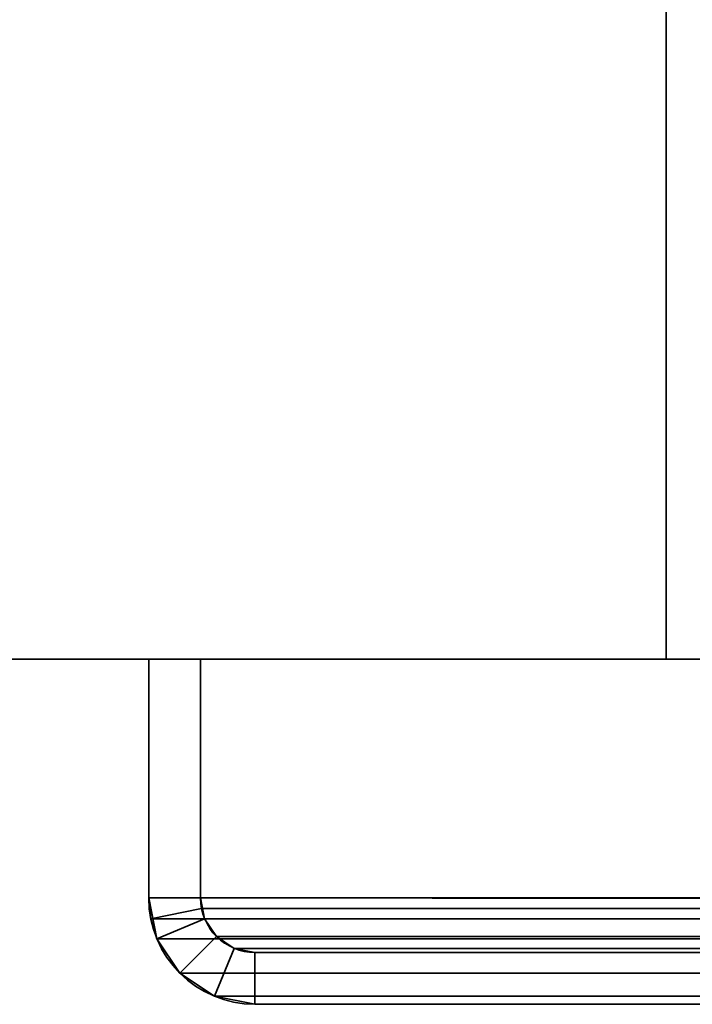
# Model space of a CAD drawing. Header units: millimetres. Extents: x -587 to 3688, y -115 to 120.
# Tile 2 of 256: x -456 to -437, y -50 to -21. Entities that reach past the tile are written whole.
import ezdxf

# ---------------------------------------------------------------- set-up
doc = ezdxf.new("R2010")
doc.units = ezdxf.units.MM
doc.layers.add('151', color=7, linetype='Continuous', true_color=0xffffff)

# ---------------------------------------------------------------- blocks, each defined once
blk = doc.blocks.new('UG_SURFACE_001')
at = {"layer": '151', "color": 252, "linetype": 'Continuous', "lineweight": 35}
for points in [[(587.5, -40, 2198), (587.5, 110, 2198), (-587.5, 110, 2198), (-587.5, -40, 2198)], [(-587.5, -40, -7), (-587.5, 110, -7), (-437.5, 110, -7), (-437.5, -40, -7)], [(-437.5, -40, -7), (-437.5, 110, -7), (-437.5, 110, 2048), (-437.5, -40, 2048)], [(-437.5, -40, 2048), (-437.5, 110, 2048), (437.5, 110, 2048), (437.5, -40, 2048)], [(587.5, -40, 2198), (-587.5, -40, 2198), (-437.5, -40, 2048), (437.5, -40, 2048)], [(-587.5, -40, 2198), (-587.5, -40, -7), (-437.5, -40, -7), (-437.5, -40, 2048)]]:
    blk.add_3dface(points, dxfattribs=at)
blk = doc.blocks.new('UG_SURFACE_011')
at = {"layer": '151', "color": 252, "linetype": 'Continuous', "lineweight": 35}
for points in [[(-452.5, -40, 2061), (-452.5, -40, -7), (-452.5, -46.92, -7), (-452.5, -46.92, 2061)], [(-452.5, -40, 2061), (-451, -40, 2059.5), (-451, -40, -7), (-452.5, -40, -7)], [(-451, -46.92, 2059.5), (-451, -40, 2059.5), (-452.5, -40, 2061), (-452.5, -46.92, 2061)], [(-452.5, -46.92, -7), (-452.5, -40, -7), (-451, -40, -7), (-451, -46.92, -7)], [(-451, -40, 2059.5), (-451, -46.92, 2059.5), (-451, -46.92, -7), (-451, -40, -7)], [(-452.5, -46.92, -7), (-452.266, -48.099, -7), (-452.266, -48.099, 2060.766)], [(-452.266, -48.099, 2060.766), (-452.441, -47.521, 2060.941), (-452.5, -46.92, -7)], [(-452.441, -47.521, 2060.941), (-452.5, -46.92, 2061), (-452.5, -46.92, -7)], [(-452.5, -46.92, 2061), (-452.441, -47.521, 2060.941), (-450.97, -47.228, 2059.47), (-451, -46.92, 2059.5)], [(-451, -46.92, -7), (-450.88, -47.525, -7), (-452.266, -48.099, -7), (-452.5, -46.92, -7)], [(-451, -46.92, -7), (-450.97, -47.228, 2059.47), (-450.88, -47.525, 2059.38)], [(-451, -46.92, -7), (-451, -46.92, 2059.5), (-450.97, -47.228, 2059.47)], [(-450.88, -47.525, 2059.38), (-450.88, -47.525, -7), (-451, -46.92, -7)], [(-452.441, -47.521, 2060.941), (-452.266, -48.099, 2060.766), (-450.88, -47.525, 2059.38), (-450.97, -47.228, 2059.47)], [(-452.266, -48.099, 2060.766), (-451.598, -49.098, 2060.098), (-450.537, -48.037, 2059.037), (-450.88, -47.525, 2059.38)], [(-450.88, -47.525, -7), (-450.537, -48.037, -7), (-451.598, -49.098, -7), (-452.266, -48.099, -7)], [(-450.537, -48.037, 2059.037), (-450.537, -48.037, -7), (-450.88, -47.525, -7), (-450.88, -47.525, 2059.38)], [(-452.266, -48.099, 2060.766), (-452.266, -48.099, -7), (-451.598, -49.098, -7), (-451.598, -49.098, 2060.098)], [(-450.025, -48.38, 2058.525), (-450.537, -48.037, 2059.037), (-451.598, -49.098, 2060.098), (-450.599, -49.766, 2059.099)], [(-450.599, -49.766, -7), (-451.598, -49.098, -7), (-450.537, -48.037, -7), (-450.025, -48.38, -7)], [(-450.025, -48.38, 2058.525), (-450.025, -48.38, -7), (-450.537, -48.037, -7), (-450.537, -48.037, 2059.037)], [(-449.42, -48.5, 2057.92), (-450.025, -48.38, 2058.525), (-450.599, -49.766, 2059.099), (-449.42, -50, 2057.92)], [(-449.42, -50, -7), (-450.599, -49.766, -7), (-450.025, -48.38, -7), (-449.42, -48.5, -7)], [(-449.42, -48.5, 2057.92), (-449.42, -48.5, -7), (-450.025, -48.38, -7), (-450.025, -48.38, 2058.525)], [(-449.42, -48.5, 2057.92), (-415.58, -48.5, 2024.08), (-415.58, -48.5, -7), (-449.42, -48.5, -7)], [(-415.58, -48.5, 2024.08), (-449.42, -48.5, 2057.92), (-449.42, -50, 2057.92), (-415.58, -50, 2024.08)], [(-449.42, -48.5, -7), (-415.58, -48.5, -7), (-415.58, -50, -7), (-449.42, -50, -7)], [(-451.598, -49.098, 2060.098), (-451.598, -49.098, -7), (-450.599, -49.766, -7), (-450.599, -49.766, 2059.099)], [(-450.599, -49.766, 2059.099), (-450.599, -49.766, -7), (-449.42, -50, -7), (-449.42, -50, 2057.92)], [(-449.42, -50, 2057.92), (-449.42, -50, -7), (-415.58, -50, -7), (-415.58, -50, 2024.08)]]:
    blk.add_3dface(points, dxfattribs=at)
blk = doc.blocks.new('UG_SURFACE_012')
at = {"layer": '151', "color": 252, "linetype": 'Continuous', "lineweight": 35}
for points in [[(-452.5, -40, 2061), (-452.5, -40, -7), (-452.5, -46.92, -7), (-452.5, -46.92, 2061)], [(-452.5, -40, 2061), (-451, -40, 2059.5), (-451, -40, -7), (-452.5, -40, -7)], [(-451, -46.92, 2059.5), (-451, -40, 2059.5), (-452.5, -40, 2061), (-452.5, -46.92, 2061)], [(-452.5, -46.92, -7), (-452.5, -40, -7), (-451, -40, -7), (-451, -46.92, -7)], [(-451, -40, 2059.5), (-451, -46.92, 2059.5), (-451, -46.92, -7), (-451, -40, -7)], [(-452.5, -46.92, -7), (-452.266, -48.099, -7), (-452.266, -48.099, 2060.766)], [(-452.266, -48.099, 2060.766), (-452.441, -47.521, 2060.941), (-452.5, -46.92, -7)], [(-452.441, -47.521, 2060.941), (-452.5, -46.92, 2061), (-452.5, -46.92, -7)], [(-452.5, -46.92, 2061), (-452.441, -47.521, 2060.941), (-450.97, -47.228, 2059.47), (-451, -46.92, 2059.5)], [(-451, -46.92, -7), (-450.88, -47.525, -7), (-452.266, -48.099, -7), (-452.5, -46.92, -7)], [(-451, -46.92, -7), (-450.97, -47.228, 2059.47), (-450.88, -47.525, 2059.38)], [(-451, -46.92, -7), (-451, -46.92, 2059.5), (-450.97, -47.228, 2059.47)], [(-450.88, -47.525, 2059.38), (-450.88, -47.525, -7), (-451, -46.92, -7)], [(-452.441, -47.521, 2060.941), (-452.266, -48.099, 2060.766), (-450.88, -47.525, 2059.38), (-450.97, -47.228, 2059.47)], [(-452.266, -48.099, 2060.766), (-451.598, -49.098, 2060.098), (-450.537, -48.037, 2059.037), (-450.88, -47.525, 2059.38)], [(-450.88, -47.525, -7), (-450.537, -48.037, -7), (-451.598, -49.098, -7), (-452.266, -48.099, -7)], [(-450.537, -48.037, 2059.037), (-450.537, -48.037, -7), (-450.88, -47.525, -7), (-450.88, -47.525, 2059.38)], [(-452.266, -48.099, 2060.766), (-452.266, -48.099, -7), (-451.598, -49.098, -7), (-451.598, -49.098, 2060.098)], [(-450.025, -48.38, 2058.525), (-450.537, -48.037, 2059.037), (-451.598, -49.098, 2060.098), (-450.599, -49.766, 2059.099)], [(-450.599, -49.766, -7), (-451.598, -49.098, -7), (-450.537, -48.037, -7), (-450.025, -48.38, -7)], [(-450.025, -48.38, 2058.525), (-450.025, -48.38, -7), (-450.537, -48.037, -7), (-450.537, -48.037, 2059.037)], [(-449.42, -48.5, 2057.92), (-450.025, -48.38, 2058.525), (-450.599, -49.766, 2059.099), (-449.42, -50, 2057.92)], [(-449.42, -50, -7), (-450.599, -49.766, -7), (-450.025, -48.38, -7), (-449.42, -48.5, -7)], [(-449.42, -48.5, 2057.92), (-449.42, -48.5, -7), (-450.025, -48.38, -7), (-450.025, -48.38, 2058.525)], [(-449.42, -48.5, 2057.92), (-415.58, -48.5, 2024.08), (-415.58, -48.5, -7), (-449.42, -48.5, -7)], [(-415.58, -48.5, 2024.08), (-449.42, -48.5, 2057.92), (-449.42, -50, 2057.92), (-415.58, -50, 2024.08)], [(-449.42, -48.5, -7), (-415.58, -48.5, -7), (-415.58, -50, -7), (-449.42, -50, -7)], [(-451.598, -49.098, 2060.098), (-451.598, -49.098, -7), (-450.599, -49.766, -7), (-450.599, -49.766, 2059.099)], [(-450.599, -49.766, 2059.099), (-450.599, -49.766, -7), (-449.42, -50, -7), (-449.42, -50, 2057.92)], [(-449.42, -50, 2057.92), (-449.42, -50, -7), (-415.58, -50, -7), (-415.58, -50, 2024.08)]]:
    blk.add_3dface(points, dxfattribs=at)
blk = doc.blocks.new('UG_SURFACE_015')
at = {"layer": '151', "color": 252, "linetype": 'Continuous', "lineweight": 35}
for points in [[(-452.5, -40, 2061), (452.5, -40, 2061), (451, -40, 2059.5), (-451, -40, 2059.5)], [(-452.5, -40, 2061), (-452.5, -46.92, 2061), (452.5, -46.92, 2061), (452.5, -40, 2061)], [(-452.5, -46.92, 2061), (-452.5, -40, 2061), (-451, -40, 2059.5), (-451, -46.92, 2059.5)], [(-451, -40, 2059.5), (451, -40, 2059.5), (451, -46.92, 2059.5), (-451, -46.92, 2059.5)], [(452.441, -47.521, 2060.941), (-452.5, -46.92, 2061), (-452.441, -47.521, 2060.941)], [(452.441, -47.521, 2060.941), (452.5, -46.92, 2061), (-452.5, -46.92, 2061)], [(-451, -46.92, 2059.5), (-450.97, -47.228, 2059.47), (-452.441, -47.521, 2060.941), (-452.5, -46.92, 2061)], [(-451, -46.92, 2059.5), (451, -46.92, 2059.5), (450.97, -47.228, 2059.47)], [(-450.97, -47.228, 2059.47), (-451, -46.92, 2059.5), (450.97, -47.228, 2059.47)], [(-450.97, -47.228, 2059.47), (-450.88, -47.525, 2059.38), (-452.266, -48.099, 2060.766), (-452.441, -47.521, 2060.941)], [(450.97, -47.228, 2059.47), (450.88, -47.525, 2059.38), (-450.88, -47.525, 2059.38), (-450.97, -47.228, 2059.47)], [(-452.441, -47.521, 2060.941), (-452.266, -48.099, 2060.766), (452.266, -48.099, 2060.766), (452.441, -47.521, 2060.941)], [(-450.88, -47.525, 2059.38), (-450.537, -48.037, 2059.037), (-451.598, -49.098, 2060.098), (-452.266, -48.099, 2060.766)], [(450.537, -48.037, 2059.037), (-450.537, -48.037, 2059.037), (-450.88, -47.525, 2059.38), (450.88, -47.525, 2059.38)], [(452.266, -48.099, 2060.766), (-452.266, -48.099, 2060.766), (-451.598, -49.098, 2060.098), (451.598, -49.098, 2060.098)], [(-450.599, -49.766, 2059.099), (-451.598, -49.098, 2060.098), (-450.537, -48.037, 2059.037), (-450.025, -48.38, 2058.525)], [(450.025, -48.38, 2058.525), (-450.025, -48.38, 2058.525), (-450.537, -48.037, 2059.037), (450.537, -48.037, 2059.037)], [(-449.42, -50, 2057.92), (-450.599, -49.766, 2059.099), (-450.025, -48.38, 2058.525), (-449.42, -48.5, 2057.92)], [(449.42, -48.5, 2057.92), (-449.42, -48.5, 2057.92), (-450.025, -48.38, 2058.525), (450.025, -48.38, 2058.525)], [(-449.42, -48.5, 2057.92), (449.42, -48.5, 2057.92), (415.58, -48.5, 2024.08), (-415.58, -48.5, 2024.08)], [(-415.58, -50, 2024.08), (-449.42, -50, 2057.92), (-449.42, -48.5, 2057.92), (-415.58, -48.5, 2024.08)], [(451.598, -49.098, 2060.098), (-451.598, -49.098, 2060.098), (-450.599, -49.766, 2059.099), (450.599, -49.766, 2059.099)], [(450.599, -49.766, 2059.099), (-450.599, -49.766, 2059.099), (-449.42, -50, 2057.92), (449.42, -50, 2057.92)], [(-449.42, -50, 2057.92), (-415.58, -50, 2024.08), (415.58, -50, 2024.08), (449.42, -50, 2057.92)]]:
    blk.add_3dface(points, dxfattribs=at)

msp = doc.modelspace()

# ---------------------------------------------------------------- linework, layer by layer
at = {"layer": '151', "color": 252, "linetype": 'Continuous', "lineweight": -3, "true_color": 0x939598}
for p, q in [((-437.5, -40, 2048), (-437.5, 110, 2048)), ((-437.5, 110, -7), (-437.5, -40, -7)), ((-587.5, -40, 2198), (587.5, -40, 2198)), ((-587.5, -40, -7), (-437.5, -40, -7)), ((-587.5, -40, 2198), (587.5, -40, 2198)), ((-452.5, -40, 2061), (-451, -40, 2059.5)), ((-452.5, -46.92, -7), (-452.5, -40, -7)), ((-452.5, -46.92, -7), (-452.5, -40, -7)), ((-452.5, -40, 2061), (-452.5, -40, -7)), ((-452.5, -40, 2061), (-451, -40, 2059.5)), ((-452.5, -40, 2061), (-451, -40, 2059.5)), ((-452.5, -40, 2061), (-452.5, -40, -7)), ((-452.5, -40, -7), (-451, -40, -7)), ((-452.5, -40, 2061), (-452.5, -46.92, 2061)), ((-452.5, -40, -7), (-451, -40, -7)), ((452.5, -40, 2061), (-452.5, -40, 2061)), ((-452.5, -40, 2061), (-452.5, -46.92, 2061)), ((-452.5, -40, 2061), (-452.5, -46.92, 2061)), ((-451, -40, 2059.5), (-451, -40, -7)), ((-451, -40, 2059.5), (-451, -46.92, 2059.5)), ((-451, -46.92, -7), (-451, -40, -7)), ((-451, -40, 2059.5), (-451, -40, -7)), ((-451, -40, 2059.5), (-451, -46.92, 2059.5)), ((-451, -40, 2059.5), (-451, -46.92, 2059.5)), ((-451, -46.92, -7), (-451, -40, -7)), ((451, -40, 2059.5), (-451, -40, 2059.5)), ((437.5, -40, 2048), (-437.5, -40, 2048)), ((-437.5, -40, 2048), (-437.5, -40, -7)), ((-452.5, -46.92, 2061), (-452.5, -46.92, -7)), ((452.5, -46.92, 2061), (-452.5, -46.92, 2061)), ((-452.5, -46.92, 2061), (-452.5, -46.92, -7)), ((-451, -46.92, 2059.5), (-451, -46.92, -7)), ((451, -46.92, 2059.5), (-451, -46.92, 2059.5)), ((-451, -46.92, 2059.5), (-451, -46.92, -7)), ((-449.42, -48.5, 2057.92), (-415.58, -48.5, 2024.08)), ((-449.42, -48.5, 2057.92), (-449.42, -48.5, -7)), ((449.42, -48.5, 2057.92), (-449.42, -48.5, 2057.92)), ((-449.42, -48.5, 2057.92), (-449.42, -48.5, -7)), ((-415.58, -48.5, -7), (-449.42, -48.5, -7)), ((-415.58, -48.5, -7), (-449.42, -48.5, -7)), ((-449.42, -48.5, 2057.92), (-415.58, -48.5, 2024.08)), ((-449.42, -48.5, 2057.92), (-415.58, -48.5, 2024.08)), ((-415.58, -50, -7), (-449.42, -50, -7)), ((-449.42, -50, 2057.92), (-449.42, -50, -7)), ((-449.42, -50, 2057.92), (-415.58, -50, 2024.08)), ((-449.42, -50, 2057.92), (-415.58, -50, 2024.08)), ((-415.58, -50, -7), (-449.42, -50, -7)), ((-449.42, -50, 2057.92), (-449.42, -50, -7)), ((-449.42, -50, 2057.92), (-415.58, -50, 2024.08)), ((449.42, -50, 2057.92), (-449.42, -50, 2057.92))]:
    msp.add_line(p, q, dxfattribs=at)
at = {"layer": '151', "color": 252, "linetype": 'Continuous', "lineweight": -3, "true_color": 0x939598, "extrusion": (0, 0, -1)}
for radius in [3.08, 3.08, 1.58, 1.58]:
    msp.add_arc((449.42, -46.92, 7), radius, 270, 0, dxfattribs=at)
at = {"layer": '151', "color": 252, "linetype": 'Continuous', "lineweight": -3, "true_color": 0x939598, "extrusion": (0.707107, 6.12323e-17, 0.707107)}
for major_axis in [(-3.08, 0, 3.08), (-3.08, 0, 3.08), (-3.08, 0, 3.08), (-1.58, 0, 1.58), (-1.58, 0, 1.58), (-1.58, 0, 1.58)]:
    msp.add_ellipse((-449.42, -46.92, 2057.92), major_axis=major_axis, ratio=0.707107, start_param=0, end_param=1.570796, dxfattribs=at)

# ---------------------------------------------------------------- block references
at = {"layer": '151', "color": 252, "linetype": 'Continuous', "lineweight": -3, "true_color": 0x939598}
for name in ['UG_SURFACE_011', 'UG_SURFACE_012', 'UG_SURFACE_015', 'UG_SURFACE_001']:
    msp.add_blockref(name, (0, 0), dxfattribs=at)

doc.saveas('drawing.dxf')
